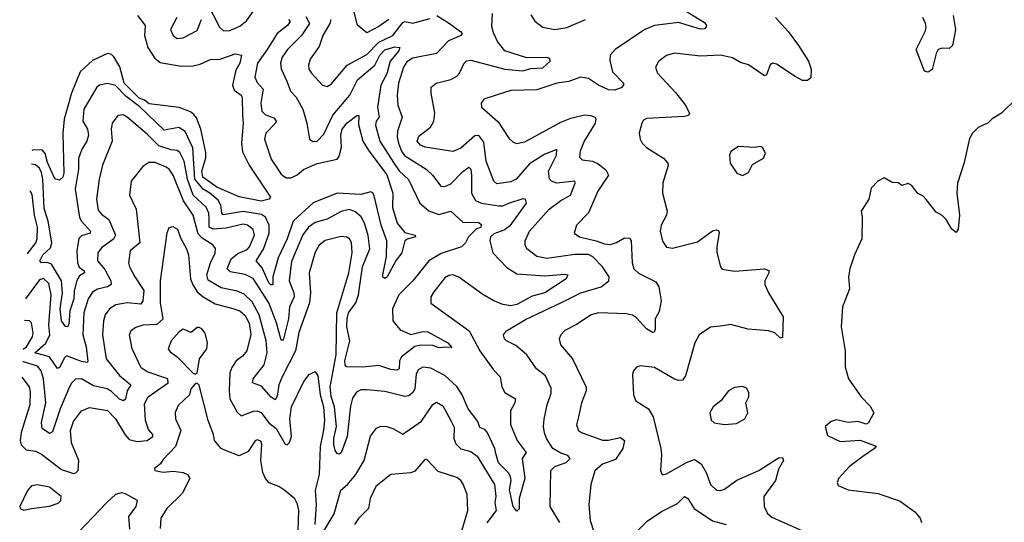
# Model space of a CAD drawing. Extents: x 1954678 to 2060275, y 904822 to 1016299.
# Tile 35 of 256: x 1956156 to 1961086, y 940336 to 942854. Entities that reach past the tile are written whole.
import ezdxf

# ---------------------------------------------------------------- set-up
doc = ezdxf.new("R2010")
doc.units = 0

msp = doc.modelspace()

# ---------------------------------------------------------------- linework, layer by layer
at = {"layer": '0CON20XD'}
for points in [[(1957095, 942936), (1957156.6, 942816.6), (1957175, 942798.9), (1957205, 942797.6), (1957258.9, 942821.1), (1957291.8, 942848.2), (1957378.8, 942971.2)], [(1959433.1, 942933.1), (1959585, 942840), (1959595.8, 942825), (1959593, 942817), (1959585, 942808), (1959565, 942805.6), (1959455, 942839.2), (1959335, 942824.7), (1959285.6, 942805), (1959137.1, 942705), (1959112.7, 942675), (1959111.3, 942648.7), (1959125, 942592.5), (1959178.9, 942535), (1959180, 942525), (1959168, 942512), (1959135, 942501.2), (1959105, 942502.5), (1959055, 942525.7), (1959005, 942559.4), (1958965, 942566.1), (1958906.4, 942543.6), (1958846.2, 942535), (1958745, 942502.4), (1958615, 942498.7), (1958547.3, 942477.3), (1958480, 942455), (1958466.2, 942435), (1958468.8, 942415), (1958551.5, 942341.5), (1958605, 942260.6), (1958625, 942241.9), (1958643.8, 942233.8), (1958685, 942241.1), (1958865, 942340.6), (1958915, 942360.8), (1958985, 942376.2), (1959014.2, 942374.2), (1959037.1, 942365), (1959041.5, 942355), (1959038, 942335), (1958981.8, 942245), (1958963.2, 942195), (1958960, 942165), (1958972.1, 942152.1), (1959025, 942145.4), (1959052, 942132), (1959091.1, 942101.1), (1959104.5, 942075), (1959050.4, 941995), (1959003.6, 941886.4), (1958944.2, 941825), (1958933.3, 941785), (1958960, 941765), (1959043.1, 941745), (1959085, 941730.3), (1959115, 941728.2), (1959145, 941737.1), (1959185, 941761.2), (1959209.6, 941759.6), (1959218.5, 941745), (1959222.5, 941635), (1959231.8, 941605), (1959254.3, 941584.3), (1959341, 941541), (1959356.4, 941515), (1959367.4, 941445), (1959358.1, 941391.9), (1959337.9, 941355), (1959338, 941302), (1959332.3, 941287.7), (1959325, 941285.8), (1959295, 941305.5), (1959245, 941360), (1959225, 941372.9), (1959195, 941379.6), (1959055, 941384.6), (1959017.1, 941375), (1958944.1, 941325.9), (1958885, 941296.7), (1958865.7, 941275), (1958857.1, 941255), (1958864.4, 941225), (1958924.7, 941154.8), (1958992.2, 941012.2), (1958992.3, 940995), (1958969.1, 940935), (1958954.5, 940865), (1958944, 940824), (1958955, 940796), (1958970, 940785), (1959075, 940748.1), (1959102.4, 940747.6), (1959165, 940760.6), (1959184.3, 940745), (1959175.4, 940705), (1959139.2, 940650.8), (1959075, 940627.1), (1959036.7, 940593.3), (1959016.7, 940525), (1959006.4, 940423.6), (1959011.8, 940345), (1959033.2, 940283.2)], [(1958004.6, 942855), (1957955, 942818.8), (1957895, 942787.8), (1957846.9, 942826.9), (1957827.7, 942905)], [(1958860.3, 940335), (1958813.1, 940415), (1958816.2, 940595), (1958835, 940614.6), (1958892.2, 940635), (1958913.1, 940655), (1958900.9, 940670.9), (1958865, 940682.8), (1958825.7, 940705.7), (1958794.6, 940755), (1958784.6, 940784.6), (1958778.9, 940815), (1958782.1, 940852.1), (1958796.7, 940925), (1958817.5, 940982.5), (1958817.8, 941007.7), (1958789.6, 941069.6), (1958743.1, 941105), (1958695.6, 941175), (1958640.9, 941220.9), (1958593.3, 941245), (1958584, 941255), (1958578.8, 941275), (1958593.8, 941295), (1958688.7, 941351.3), (1958872.2, 941437.8), (1958965.7, 941485), (1959066.9, 941515), (1959106, 941545), (1959107.4, 941565), (1959074.8, 941614.8), (1959025.7, 941665), (1959005, 941677.6), (1958935, 941677.5), (1958795, 941656.5), (1958745, 941667.2), (1958695.6, 941705), (1958686.7, 941725), (1958687.3, 941745), (1958708.5, 941795), (1958808, 941905), (1958865, 941947.4), (1958914.8, 941975.2), (1958938, 942035), (1958935, 942045.5), (1958845, 942035.3), (1958818.6, 942045), (1958809.1, 942055), (1958804.7, 942095), (1958843.8, 942175), (1958845, 942202.5), (1958785, 942180.2), (1958708.8, 942131.2), (1958642.2, 942055), (1958615, 942041.8), (1958545, 942031.9), (1958529.4, 942045), (1958491.8, 942145), (1958480.6, 942240.6), (1958455, 942272.8), (1958435, 942271.1), (1958365, 942209.6), (1958325, 942193.8), (1958186.2, 942215), (1958162.9, 942225), (1958145.6, 942245), (1958155, 942270), (1958212.7, 942315), (1958230.4, 942345), (1958234.6, 942385.4), (1958215.6, 942485), (1958216, 942515), (1958241.2, 942535), (1958315, 942553.8), (1958345, 942570.5), (1958359.1, 942585), (1958381.5, 942635), (1958392.9, 942647.1), (1958415, 942650.7), (1958585, 942606.2), (1958675, 942597.9), (1958715, 942608.8), (1958775, 942611.6), (1958813.1, 942645), (1958809.8, 942659.8), (1958795, 942664.6), (1958695, 942662.8), (1958585, 942696.7), (1958547.8, 942745), (1958527.8, 942787.8), (1958519.7, 942819.7), (1958523.1, 942885)], [(1958245, 942875.3), (1958308.9, 942835), (1958363, 942795), (1958371.2, 942785), (1958365.4, 942775), (1958302.6, 942747.4), (1958242.9, 942685), (1958125, 942661.4), (1958095, 942641.8), (1958078.7, 942615), (1958052.9, 942535), (1958045.7, 942475), (1958049.7, 942425), (1958072, 942365), (1958048.3, 942295), (1958046.7, 942265), (1958053.1, 942235), (1958068, 942195), (1958083.3, 942173.3), (1958191.2, 942105), (1958222.5, 942075), (1958265, 942019.5), (1958285, 942017.3), (1958315, 942031.3), (1958375, 942093.3), (1958405, 942115.6), (1958414.6, 942104.6), (1958419, 942075), (1958419.2, 941985), (1958438.6, 941948.6), (1958468, 941935), (1958555, 941921), (1958575, 941921.3), (1958605, 941935.2), (1958677.7, 941957.7), (1958687.1, 941955), (1958691.8, 941935), (1958609.7, 941820.3), (1958585, 941801.5), (1958529.7, 941780.3), (1958513.9, 941766.1), (1958509.5, 941745), (1958525.9, 941685), (1958595, 941612.3), (1958645, 941580.8), (1958785, 941570.7), (1958885, 941578.8), (1958900, 941575), (1958892.5, 941555), (1958785, 941484.5), (1958721.6, 941468.4), (1958645, 941427.5), (1958615, 941420.2), (1958575, 941426.1), (1958527.4, 941447.4), (1958475, 941477.2), (1958355, 941564.2), (1958325, 941576), (1958305, 941572.7), (1958285, 941560.5), (1958229.2, 941490.8), (1958214.5, 941465), (1958215, 941434), (1958407.3, 941295), (1958459.4, 941195), (1958529.1, 941099.1), (1958562.5, 941065), (1958570.4, 941015), (1958585, 940985.6), (1958638.6, 940955), (1958635.4, 940935), (1958613.4, 940895), (1958613.8, 940825), (1958647.3, 940745), (1958692.9, 940685), (1958671.3, 940655), (1958684.7, 940555.3), (1958656.7, 940455), (1958656.5, 940403.5), (1958645, 940392.5), (1958626.2, 940415), (1958608.5, 940498.5), (1958616.7, 940545), (1958613.5, 940565), (1958603, 940583), (1958553.4, 940633.4), (1958540.1, 940679.9), (1958535.5, 940705.5), (1958497.2, 940787.2), (1958485, 940800), (1958460.6, 940810.6), (1958450.3, 940840.3), (1958402.3, 940905), (1958371.9, 940975), (1958345, 941016), (1958285, 941071.4), (1958215, 941108.2), (1958175, 941113.1), (1958151.2, 941098.8), (1958142, 941078), (1958135.1, 941004.9), (1958124.6, 940985.4), (1958105, 940970), (1958085, 940966.8), (1957985, 940991.9), (1957895, 940998.9), (1957865, 940998.8), (1957842.9, 940987.1), (1957822.7, 940957.3), (1957812.5, 940917.5), (1957795.4, 940765), (1957765.4, 940684.6), (1957755, 940677.5), (1957745, 940680.8), (1957735.6, 940695), (1957728.5, 940725), (1957729.2, 940755), (1957743, 940815), (1957733, 940915), (1957715.5, 940965.5), (1957711.3, 941015), (1957740.8, 941175), (1957744.4, 941385.6), (1957804.3, 941585), (1957820.2, 941685), (1957817.4, 941737.4), (1957807.5, 941755), (1957794, 941764), (1957765, 941766.7), (1957685, 941747.2), (1957655, 941723.6), (1957635, 941689.4), (1957605.3, 941585), (1957613, 941485), (1957607.6, 941435), (1957553.4, 941286.6), (1957536.6, 941195), (1957470.2, 941065), (1957453.4, 941025), (1957445, 940968), (1957435, 940948.9), (1957415, 940962.4), (1957367.5, 941017.5), (1957322.5, 941035), (1957324.6, 941055), (1957380.8, 941125), (1957395.7, 941185), (1957389.8, 941245), (1957355.4, 941375.4), (1957320.2, 941440.2), (1957279.2, 941479.2), (1957245, 941493.9), (1957165, 941510), (1957099, 941549), (1957093.9, 941575), (1957111.8, 941635), (1957135, 941684), (1957137, 941707), (1957122.5, 941725), (1957069.8, 941759.8), (1957050.1, 941780.1), (1957024, 941875), (1956976.5, 941946.5), (1956924.8, 942075), (1956905, 942104.6), (1956890, 942115), (1956835, 942137.5), (1956802.1, 942137.9), (1956771.8, 942118.2), (1956714.6, 942045), (1956706.2, 941975), (1956740, 941905), (1956757.5, 941735), (1956709.5, 941695), (1956701.5, 941635), (1956705.6, 941615), (1956731.8, 941565), (1956777.1, 941497.1), (1956772.9, 941445), (1956761.9, 941428.1), (1956695, 941435.2), (1956637.5, 941425), (1956605, 941405.4), (1956584.8, 941375.2), (1956575.3, 941345), (1956570.8, 941275), (1956589.1, 941155), (1956655, 941071.7), (1956713.1, 941025), (1956694.2, 940995), (1956685, 940952), (1956675, 940944.4), (1956655, 940952.7), (1956615, 940991.9), (1956594.1, 941004.1), (1956525, 941019.3), (1956465, 941055.3), (1956435, 941052.1), (1956415, 941033.5), (1956405, 941014.4), (1956359.2, 940905), (1956321.1, 940788.9), (1956305, 940780), (1956269.2, 940805), (1956265.6, 940835), (1956287, 940935), (1956275.2, 941055), (1956264, 941094), (1956245, 941117.3), (1956175, 941140.5), (1956171.3, 941140.3)], [(1957588.8, 942868.8), (1957607.4, 942835), (1957567.9, 942775), (1957496.2, 942705), (1957470, 942665), (1957462.7, 942635), (1957465, 942606.7), (1957494.1, 942545), (1957511.8, 942495), (1957539.6, 942465), (1957573.1, 942405), (1957594.5, 942335), (1957608, 942255), (1957623.2, 942243.2), (1957645, 942245.6), (1957679.1, 942280.9), (1957723.2, 942375), (1957808.6, 942475), (1957847.4, 942552.6), (1957934.6, 942625.4), (1957960.2, 942675), (1957985, 942702.5), (1958035, 942717.5), (1958060, 942715), (1958055, 942696.9), (1958011.1, 942645), (1957995, 942582.1), (1957964.5, 942525), (1957947.3, 942415), (1957955.3, 942365), (1957940.9, 942345), (1957936.9, 942325), (1957959, 942245), (1958027.9, 942137.9), (1958056.9, 942096.9), (1958103.1, 942053.1), (1958160.4, 941935), (1958205, 941896.8), (1958255, 941878.2), (1958315, 941893.6), (1958375, 941840), (1958455, 941838.2), (1958467.3, 941827.3), (1958465, 941813.3), (1958444.1, 941805.9), (1958403.4, 941766.6), (1958388, 941735), (1958367.8, 941715), (1958267.2, 941682.8), (1958205, 941645.4), (1958125.3, 941545), (1958054.7, 941475), (1958022.7, 941405), (1958025, 941345.8), (1958060.6, 941300.6), (1958115, 941276.7), (1958175, 941292.4), (1958200.1, 941290.1), (1958300, 941235), (1958319.3, 941210.7), (1958295, 941213.1), (1958255, 941209.4), (1958225, 941221.1), (1958165, 941223.9), (1958135, 941216.1), (1958068.1, 941165), (1958058.6, 941145), (1958056.7, 941105), (1958045, 941098.2), (1958015, 941101.2), (1957955, 941121.6), (1957875, 941113.5), (1957792.5, 941115), (1957785.2, 941125.2), (1957784.1, 941145), (1957808.7, 941245), (1957794.6, 941314.6), (1957796.1, 941355), (1957803.3, 941385), (1957838.9, 941435), (1957851.9, 941475), (1957873.2, 941615), (1957909, 941705), (1957901.7, 941771.7), (1957882.4, 941835), (1957865.2, 941865.2), (1957835, 941892), (1957805, 941902.4), (1957765, 941893.1), (1957695.5, 941854.5), (1957635, 941837.5), (1957602.9, 941815), (1957574.3, 941775.7), (1957517.7, 941642.3), (1957504.8, 941545), (1957528.9, 941485), (1957531, 941465), (1957506.9, 941415), (1957501.4, 941355), (1957475, 941248.8), (1957465, 941248), (1957442.5, 941335), (1957403, 941435), (1957325, 941557.3), (1957285, 941576.5), (1957209.8, 941589.8), (1957195.3, 941605), (1957215.6, 941655), (1957247.5, 941682.5), (1957295, 941703), (1957306.2, 941715), (1957331.1, 941775), (1957325, 941802.2), (1957296.5, 941825), (1957275, 941829.3), (1957190.6, 941809.4), (1957124.3, 941804.3), (1957104.8, 941815), (1957105.1, 941855), (1957102.6, 941885), (1957089.8, 941915), (1957024.5, 941975), (1956996.2, 942055), (1956979, 942145), (1956958.6, 942188.6), (1956945, 942198.8), (1956915, 942201.2), (1956852.1, 942222.1), (1956795, 942280.8), (1956695, 942365.4), (1956673.7, 942376.3), (1956646.9, 942373.1), (1956619.6, 942335), (1956614.6, 942305), (1956619.6, 942245), (1956570.8, 942125), (1956553.9, 942055), (1956541.2, 941955), (1956549.6, 941899.6), (1956565, 941879.2), (1956601.9, 941851.9), (1956636.5, 941775), (1956625.9, 941754.1), (1956565, 941710.8), (1956547.7, 941685), (1956546.2, 941645), (1956581.9, 941601.9), (1956613.1, 941545), (1956613.6, 941526.4), (1956595.4, 941514.6), (1956546, 941504), (1956520.8, 941489.2), (1956498.2, 941455), (1956477.3, 941385), (1956471.7, 941275), (1956488.7, 941215), (1956497.9, 941142.1), (1956492.9, 941137.1), (1956465, 941141.8), (1956390.9, 941169.1), (1956379.7, 941160.3), (1956355, 941110.5), (1956345, 941105.6), (1956305, 941165.4), (1956231.5, 941185), (1956286.1, 941233.9), (1956307.4, 941275), (1956301.6, 941325), (1956313.7, 941475), (1956302.7, 941532.7), (1956275, 941556.7), (1956255, 941551.2), (1956184.3, 941454.8)], [(1957501.5, 942855), (1957510.7, 942845), (1957496.4, 942825), (1957445, 942783.9), (1957395, 942703.8), (1957346.7, 942635), (1957333.5, 942565), (1957345, 942538.9), (1957374.7, 942504.7), (1957363.9, 942435), (1957368.5, 942395), (1957385, 942378.5), (1957429.5, 942359.5), (1957440, 942345), (1957436.7, 942335), (1957388.2, 942285), (1957381.5, 942255), (1957415.4, 942155), (1957465, 942080), (1957490.7, 942060.7), (1957515, 942060.9), (1957545, 942076.4), (1957577, 942103), (1957645, 942133.4), (1957745, 942154.1), (1957755, 942169.2), (1957766.6, 942215), (1957764.2, 942275), (1957771.1, 942305), (1957795, 942336.9), (1957845, 942374.4), (1957855, 942373.3), (1957852, 942328), (1957874.6, 942244.6), (1957900.9, 942200.9), (1957995, 942076), (1958024, 941985), (1958022.6, 941912.6), (1958046.8, 941835), (1958085, 941787.8), (1958136.7, 941775), (1958137.5, 941765), (1958095.9, 941754.1), (1958084, 941745), (1958069.2, 941685), (1958041.2, 941648.8), (1957995.4, 941565), (1957985, 941557.1), (1957975, 941563.3), (1957974.5, 941575), (1957992.8, 941667.2), (1957994.5, 941745), (1957966.2, 941825), (1957931.1, 941971.1), (1957925, 941986), (1957915, 941991.9), (1957865, 941977.7), (1957745, 941983.9), (1957625, 941935.8), (1957526, 941845), (1957494.8, 941755), (1957449.5, 941660.5), (1957423.4, 941565), (1957424.1, 941525.9), (1957413.5, 941525), (1957403.7, 941535), (1957370.2, 941610.2), (1957339.6, 941645), (1957376.2, 941703.8), (1957405.3, 941784.7), (1957404.6, 941825), (1957387.2, 941865), (1957366.9, 941876.9), (1957275, 941893.5), (1957175, 941876), (1957168.6, 941885), (1957163, 941925), (1957149.6, 941949.6), (1957108.1, 941985), (1957074.1, 942004.1), (1957033.2, 942055), (1957022.4, 942212.4), (1956985, 942293.9), (1956953.6, 942313.6), (1956879.5, 942299.5), (1956757, 942417), (1956689, 942469), (1956635, 942524.7), (1956595, 942533.9), (1956556.2, 942525), (1956541.9, 942515), (1956476.8, 942405), (1956472.3, 942345), (1956495.2, 942305.2), (1956500, 942275), (1956492.7, 942245), (1956466.9, 942205), (1956451.3, 942158.7), (1956451.2, 942105), (1956433.4, 942005), (1956455, 941863.5), (1956465, 941843.6), (1956510.9, 941795), (1956509.4, 941785), (1956465, 941770.3), (1956452.8, 941757.2), (1956441.6, 941695), (1956444.8, 941635), (1956454.3, 941614.3), (1956478.8, 941595), (1956480, 941585), (1956455, 941570.2), (1956442.8, 941547.2), (1956429.3, 941495), (1956426.5, 941455), (1956406.5, 941395), (1956402.1, 941327.9), (1956395, 941315.8), (1956385, 941316.9), (1956365.8, 941345.8), (1956359.2, 941405), (1956370.9, 941485), (1956366, 941546), (1956315, 941629), (1956295, 941637.8), (1956265, 941636.2), (1956257.5, 941645), (1956271.2, 941675), (1956309.7, 941710.3), (1956316.4, 941735), (1956299.3, 941845), (1956278.5, 941908.5), (1956271.5, 942055), (1956265, 942087.9), (1956255, 942110.6), (1956235, 942127), (1956215, 942129.2)], [(1956745.9, 942875), (1956784.4, 942825), (1956781.2, 942775), (1956798.2, 942715), (1956831.7, 942661.7), (1956858.7, 942638.7), (1956965, 942620.9), (1957025, 942622.5), (1957059.8, 942630.2), (1957114, 942656), (1957155, 942654.5), (1957235, 942681.9), (1957266.1, 942676.1), (1957257.9, 942635), (1957238.7, 942601.3), (1957220.9, 942525), (1957230, 942500), (1957265, 942475.3), (1957270.8, 942465), (1957272.3, 942375), (1957275.3, 942335), (1957267.5, 942235), (1957272.4, 942192.4), (1957305.3, 942125.3), (1957412, 941965), (1957405.5, 941954.5), (1957365, 941944.6), (1957255, 941965.6), (1957142.5, 942015), (1957072.6, 942065), (1957067.7, 942095), (1957087.9, 942162.1), (1957087.5, 942187.5), (1957062.7, 942305), (1957041.4, 942361.4), (1957028, 942378), (1957011.8, 942391.8), (1956955, 942413.9), (1956805, 942432.2), (1956780.4, 942450.4), (1956755, 942460), (1956678.6, 942535), (1956657.5, 942617.5), (1956627.9, 942667.9), (1956615, 942679.1), (1956595, 942684.6), (1956520.3, 942649.7), (1956458.3, 942591.7), (1956415.2, 942485), (1956378.2, 942355), (1956372.7, 942285), (1956377.5, 942085), (1956371.2, 942065), (1956355, 942049.5), (1956335.8, 942055), (1956325, 942071.9), (1956295, 942138.6), (1956283.4, 942183.4), (1956270, 942200), (1956225, 942202.2), (1956217.1, 942198.9)], [(1956942.7, 942865), (1956911.8, 942805), (1956923.8, 942773.8), (1956945, 942760), (1956975, 942762.9), (1957045, 942800), (1957067.1, 942855)], [(1957713.7, 942855), (1957708.9, 942835), (1957673.8, 942775), (1957655, 942720), (1957610.4, 942655), (1957601.5, 942625), (1957604.6, 942605), (1957616.4, 942586.4), (1957672.2, 942525), (1957695, 942519.2), (1957715, 942530.4), (1957795.4, 942625), (1957895, 942678.7), (1957955, 942740.8), (1958025, 942774), (1958075, 942839.5), (1958085, 942843.7), (1958125, 942835.6), (1958211.2, 942858.8)], [(1958715, 942877.5), (1958735, 942845.8), (1958775, 942815.6), (1958835, 942803.8), (1958895, 942813.6), (1958988.9, 942855)], [(1959940, 942865), (1960004, 942795), (1960055, 942723.8), (1960105.7, 942645.7), (1960120, 942605), (1960117, 942563), (1960101.7, 942548.3), (1960075, 942548.8), (1960038.9, 942568.9), (1959945, 942630.4), (1959925, 942635.5), (1959913.3, 942626.7), (1959895, 942578), (1959885, 942572.5), (1959805, 942626.8), (1959765, 942639.6), (1959725, 942662.1), (1959665, 942676.2), (1959565, 942670.4), (1959434.4, 942685.6), (1959395.5, 942674.5), (1959355, 942644), (1959339.2, 942615), (1959349.2, 942585), (1959439.2, 942489.2), (1959487.8, 942427.7), (1959510, 942385), (1959505, 942374.4), (1959485, 942368.5), (1959295, 942359.2), (1959280, 942350), (1959270.8, 942335), (1959258, 942285), (1959262.5, 942255), (1959272.5, 942235), (1959295, 942212.5), (1959380.3, 942160.3), (1959402, 942135), (1959403.8, 942123.8), (1959375.8, 942035.8), (1959374.2, 941985), (1959398, 941895), (1959394, 941875), (1959368.1, 941825), (1959363.7, 941793.7), (1959375, 941743.3), (1959395, 941714.3), (1959425, 941708.6), (1959549.5, 941740.5), (1959624.7, 941795.2), (1959645, 941801.1), (1959655, 941797.5), (1959658.2, 941788.2), (1959646.4, 941715), (1959647.6, 941687.6), (1959664.4, 941615), (1959674.4, 941604.4), (1959735, 941593.5), (1959885.6, 941605.6), (1959907.1, 941597.1), (1959907.1, 941585), (1959887.1, 941545), (1959887.3, 941527.3), (1959906.2, 941485), (1959979.2, 941365), (1959975, 941261.2), (1959965, 941258), (1959937.5, 941285), (1959904.8, 941294.8), (1959803.8, 941303.8), (1959715, 941326.3), (1959665, 941318.4), (1959615, 941313.9), (1959557.8, 941275), (1959536.4, 941235), (1959490.6, 941069.4), (1959475, 941047.8), (1959455, 941045.5), (1959435, 941053.6), (1959335, 941111.9), (1959265, 941120), (1959245, 941113.3), (1959228.8, 941095), (1959224.1, 941075.9), (1959229.2, 940975), (1959242, 940945), (1959304.6, 940904.6), (1959328.8, 940865), (1959366.5, 940705), (1959370, 940675), (1959364, 940595), (1959373.8, 940573.8), (1959395, 940578), (1959495, 940635.4), (1959535, 940650.9), (1959568.3, 940628.3), (1959592.7, 940585), (1959615.3, 940525.3), (1959645, 940496.7), (1959665, 940494.6), (1959685, 940502.1), (1959747.1, 940547.1), (1959857.5, 940595), (1959955, 940658.2), (1959975, 940660.6), (1959980.9, 940645), (1959955, 940602), (1959940, 940545), (1959882.7, 940465), (1959883.1, 940415), (1959900, 940380), (1959921.8, 940361.8), (1960075, 940293.1)], [(1960830.2, 942875), (1960842.6, 942805), (1960826.4, 942725), (1960810.2, 942709.8), (1960775, 942710.4), (1960756, 942704), (1960745.4, 942685), (1960725, 942603.8), (1960705, 942591.2), (1960687.5, 942595), (1960645.7, 942705), (1960689.4, 942795), (1960694.7, 942815), (1960691.9, 942835), (1960679.1, 942865)], [(1961145, 942457.5), (1961072.5, 942385), (1961025, 942356.7), (1961005, 942336.7), (1960955, 942313.3), (1960926.7, 942285), (1960912.1, 942257.9), (1960885, 942137.5), (1960852, 942035), (1960849.2, 941985), (1960862, 941875), (1960856.1, 941803.9), (1960845, 941787.5), (1960823.3, 941805), (1960795, 941852.5), (1960775, 941872.5), (1960745, 941890), (1960695, 941952.5), (1960679.3, 941969.3), (1960653.6, 941983.6), (1960623.6, 942023.6), (1960605, 942032.5), (1960573, 942023), (1960555, 942036.2), (1960525, 942038.8), (1960485, 942060.8), (1960453.3, 942045), (1960420.3, 942009.7), (1960408, 941955), (1960368.8, 941895), (1960374, 941865), (1960373.1, 941755), (1960335.8, 941675), (1960312.5, 941605), (1960306, 941565), (1960310.8, 941505), (1960275.4, 941415), (1960269.4, 941315), (1960289.2, 941195), (1960290, 941115), (1960306.9, 941055), (1960368.8, 940965), (1960415, 940917.5), (1960433.3, 940885), (1960406.1, 940833.9), (1960395, 940826.7), (1960355, 940840), (1960305, 940836), (1960245, 940849.4), (1960219.1, 940840.9), (1960190, 940815), (1960200.3, 940770.3), (1960265, 940740.8), (1960365, 940747.5), (1960445, 940717.5), (1960436.7, 940705), (1960377.5, 940665), (1960310.8, 940615), (1960256.2, 940555), (1960248.8, 940535), (1960255, 940520), (1960305, 940498.1), (1960455, 940479.5), (1960565, 940442.5), (1960638.3, 940388.3), (1960665, 940356.7), (1960672, 940335)], [(1959775, 942073.3), (1959805, 942087.5), (1959825, 942127.5), (1959880.7, 942159.3), (1959890, 942185), (1959875, 942212.5), (1959865, 942217.5), (1959835, 942212.5), (1959755, 942217.5), (1959717, 942193), (1959710, 942175), (1959713.3, 942135), (1959747.5, 942085), (1959775, 942073.3)], [(1956194.3, 941680.8), (1956199.2, 941685), (1956236.2, 941735), (1956244.3, 941755), (1956244.8, 941815), (1956230.8, 941875), (1956217.9, 941977.9), (1956208.2, 941996.2)], [(1956167, 941063.6), (1956203.7, 941013.7), (1956209.2, 940990.8), (1956206.6, 940925), (1956163, 940785), (1956158.6, 940745), (1956163.6, 940723.6), (1956188.6, 940698.6), (1956235, 940692.8), (1956265, 940677.6), (1956365, 940600), (1956425, 940580), (1956437, 940583), (1956448, 940595), (1956452.9, 940645), (1956415, 940734.2), (1956410.5, 940795), (1956425, 940840), (1956465, 940894.5), (1956505, 940910.9), (1956595, 940895.3), (1956635, 940854.1), (1956683.7, 940773.7), (1956705, 940751.1), (1956745, 940740.8), (1956794.3, 940745.7), (1956822.9, 940765), (1956822.1, 940775), (1956801, 940801), (1956785.2, 940845.2), (1956781.5, 940928.5), (1956800, 940965), (1956843.8, 940996.2), (1956899.2, 941035), (1956897.8, 941055), (1956795, 941090), (1956765, 941108.9), (1956718.9, 941205), (1956706.2, 941275), (1956714.1, 941295.9), (1956735, 941310.9), (1956774.7, 941325.3), (1956845, 941327.6), (1956874.7, 941355), (1956860.7, 941435), (1956860.5, 941545), (1956894.6, 941785.4), (1956905, 941813.3), (1956922.3, 941817.7), (1956945.5, 941805), (1956960.4, 941760.4), (1956991.2, 941705), (1957000.8, 941675), (1957012, 941555), (1957022.9, 941525), (1957045, 941491.1), (1957074.8, 941464.8), (1957135, 941429.4), (1957223.2, 941406.8)], [(1957223.2, 941406.8), (1957258.5, 941395), (1957285, 941372), (1957305, 941333.1), (1957313.6, 941276.4), (1957293.1, 941195), (1957271.8, 941168.2), (1957240.4, 941145), (1957218.1, 941111.9), (1957209, 941085), (1957204.2, 940995), (1957207.9, 940955), (1957245, 940887.1), (1957265, 940868.6), (1957327.4, 940892.6), (1957345, 940893.8), (1957365, 940885.4), (1957403.9, 940833.9), (1957440.3, 940805), (1957485, 940727.5), (1957495, 940724.2), (1957507.3, 940735), (1957517.6, 940765), (1957509.5, 940855), (1957517.5, 940915), (1957579.1, 941040.9), (1957605, 941075.6), (1957635, 941092), (1957649.7, 941069.7), (1957661, 940975), (1957676.9, 940915), (1957682.7, 940845), (1957677.6, 940797.6), (1957660.9, 940715), (1957654.8, 940575), (1957635.2, 940495), (1957640.8, 940425), (1957633.8, 940325)], [(1956174.1, 941203.8), (1956189.6, 941215), (1956219.7, 941265), (1956224.1, 941285), (1956215.5, 941335), (1956204.5, 941344.5), (1956180.5, 941347.1)], [(1957035, 941077.5), (1957045, 941082.5), (1957057.1, 941155), (1957093.1, 941205), (1957095.6, 941235), (1957085, 941282.5), (1957068.8, 941305), (1957055, 941312), (1957045, 941311.2), (1957015, 941286), (1956975, 941302.5), (1956955, 941289.4), (1956915, 941244.3), (1956899.4, 941205), (1956909.4, 941189.4), (1956945.3, 941165.3), (1957025, 941083.3), (1957035, 941077.5)], [(1957550.8, 940295), (1957553.4, 940395), (1957546.6, 940426.6), (1957533.6, 940453.6), (1957483.3, 940495), (1957453.1, 940515), (1957405, 940533.8), (1957386.2, 940555), (1957373.8, 940585), (1957363.5, 940645), (1957368.5, 940725), (1957363.1, 940743.1), (1957345, 940748.5), (1957335, 940744.4), (1957300, 940690), (1957255, 940668.9), (1957186.2, 940695), (1957165.4, 940705.4), (1957132.1, 940745), (1957127.3, 940775), (1957099.2, 940845), (1957055, 941022.5), (1957045, 941032.5), (1957035, 941030), (1957013.3, 941005), (1957006.7, 940975), (1956949.8, 940920.2), (1956933.7, 940886.3), (1956936.9, 940855), (1956963.5, 940795), (1956936.2, 940715), (1956875, 940651.2), (1956861.2, 940628.8), (1956831.2, 940605), (1956832.5, 940595), (1956875, 940587.5), (1956925, 940592.3), (1956975.4, 940585.4), (1956997.1, 940575), (1957007.5, 940555), (1956969, 940481), (1956893.6, 940405), (1956862.7, 940357.3), (1956859.4, 940305)], [(1959685, 940826.2), (1959745, 940830), (1959787.5, 940855), (1959802.5, 940885), (1959792.5, 940935), (1959806.7, 940965), (1959806.4, 940986.4), (1959795, 941007.5), (1959776.1, 941016.1), (1959735, 941011.2), (1959705.9, 940994.1), (1959666.7, 940945), (1959628.8, 940915), (1959612, 940885), (1959618.3, 940848.3), (1959634.2, 940834.2), (1959685, 940826.2)], [(1957665, 940269.2), (1957731.1, 940378.9), (1957763.5, 940496.5), (1957797.5, 940525), (1957838.6, 940575), (1957881.3, 940645), (1957912.9, 940767.1), (1957942.6, 940807.4), (1957965, 940818.1), (1957995, 940815.6), (1958025, 940805.6), (1958075, 940776.7), (1958168.1, 940841.9), (1958225, 940926), (1958243, 940937), (1958275, 940919.2), (1958315.5, 940845), (1958332.2, 940812.2), (1958330.4, 940755), (1958339.4, 940729.4), (1958364.3, 940704.3), (1958415, 940690.7), (1958447.5, 940667.5), (1958533.9, 940525), (1958540.3, 940465), (1958534.6, 940435), (1958542.5, 940395), (1958495, 940332.9)], [(1958360.8, 940265), (1958399.6, 940395), (1958396.2, 940475), (1958376.7, 940526.7), (1958365, 940545.7), (1958345, 940561.1), (1958251.2, 940591.2), (1958195, 940650), (1958185, 940650), (1958135, 940591.4), (1958115, 940584.4), (1958015, 940575.7), (1957938.9, 940515), (1957911.5, 940455), (1957902.1, 940405), (1957852.9, 940355), (1957832.2, 940325)], [(1956175, 940397.1), (1956215, 940404.6), (1956305, 940416.2), (1956348.7, 940431.3), (1956362.5, 940445), (1956362.9, 940465), (1956305, 940511.5), (1956245.6, 940524.4), (1956215, 940518.1), (1956195.6, 940495), (1956156, 940415), (1956158.8, 940405), (1956175, 940397.1)], [(1956708.1, 940301.9), (1956702.9, 940365), (1956738.8, 940415), (1956745.8, 940445), (1956685, 940479.2), (1956665, 940483.6), (1956635.6, 940474.4), (1956593.2, 940436.8), (1956415, 940249.2)], [(1959242.8, 940287.2), (1959298.4, 940341.6), (1959370.4, 940389.6), (1959450.1, 940429.9), (1959485, 940464.4), (1959502.2, 940455), (1959533.8, 940405), (1959625, 940343), (1959693.3, 940325)]]:
    msp.add_lwpolyline(points, dxfattribs=at)

doc.saveas('drawing.dxf')
